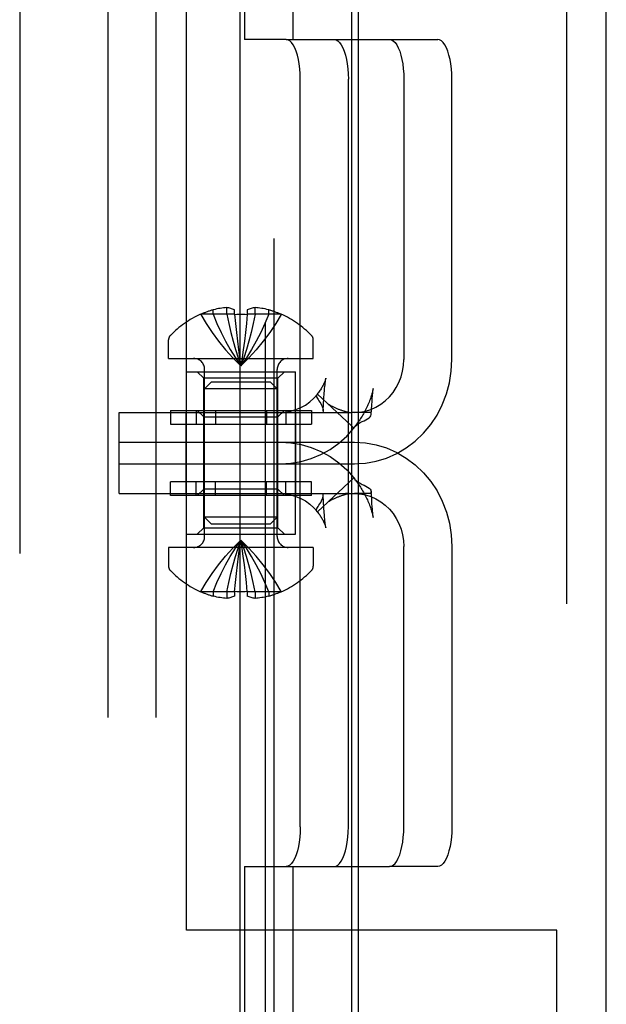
# Model space of a CAD drawing. Header units: inches. Extents: x 0 to 309, y 0 to 200.
# Tile 107 of 119: x 169.5 to 170.388, y 103.707 to 105.197. Entities that reach past the tile are written whole.
import ezdxf

# ---------------------------------------------------------------- set-up
doc = ezdxf.new("R2010")
doc.units = ezdxf.units.IN
doc.header["$LTSCALE"] = 17
doc.header["$MEASUREMENT"] = 0
doc.linetypes.add('HIDDEN', pattern=[0.2, 0.1, -0.1])
doc.layers.get('0').update_dxf_attribs({"linetype": 'CONTINUOUS'})
doc.layers.add('DEFAULT_2', color=8, linetype='HIDDEN')

msp = doc.modelspace()

# ---------------------------------------------------------------- linework, layer by layer
at = {"color": 7, "linetype": 'Continuous'}
for p, q in [((169.8337, 62.6641), (169.8337, 141.0391)), ((170.0021, 105.1666), (170.0127, 105.1666)), ((170.0127, 104.6026), (170.0021, 104.6026)), ((170.0059, 104.5788), (170.0021, 104.5824)), ((170.0059, 104.5788), (170.0072, 104.5809)), ((170.0072, 104.5809), (170.0075, 104.5813)), ((170.0123, 104.5853), (170.0127, 104.5855)), ((170.0021, 104.5746), (170.0059, 104.5788)), ((170.0021, 104.5246), (170.0067, 104.5246)), ((170.0067, 104.5246), (170.0127, 104.525))]:
    msp.add_line(p, q, dxfattribs=at)
at = {"color": 3, "linetype": 'Continuous'}
for p, q in [((170.3877, 103.0651), (170.3877, 106.0131)), ((170.0021, 105.9166), (170.0021, 103.1666)), ((170.0127, 103.6801), (170.0127, 105.3981)), ((170.0021, 104.4796), (170.0067, 104.4796)), ((170.0067, 104.4796), (170.0127, 104.4792)), ((170.0021, 103.9156), (170.0127, 103.9156)), ((170.0127, 103.8191), (170.0021, 103.8191))]:
    msp.add_line(p, q, dxfattribs=at)
at = {"color": 7, "linetype": 'Continuous'}
msp.add_lwpolyline([(170.0075, 104.5813), (170.0097, 104.5834), (170.0123, 104.5853)], dxfattribs=at)
at = {"layer": 'DEFAULT_2', "color": 8, "linetype": 'HIDDEN'}
for p, q in [((169.5002, 106.0891), (169.5002, 102.6391)), ((169.8723, 103.0391), (169.8723, 106.0391)), ((170.3277, 106.0131), (170.3277, 103.0651)), ((169.8854, 103.1656), (169.8854, 105.9166)), ((169.6334, 105.8411), (169.6334, 103.2411)), ((169.7062, 105.8411), (169.7062, 103.2411)), ((169.8405, 105.8211), (169.8405, 105.1666)), ((169.9133, 105.8211), (169.9133, 105.1666)), ((169.7527, 103.8191), (169.7527, 105.2591)), ((169.9032, 105.1666), (169.8405, 105.1666)), ((169.9032, 105.1666), (170.0021, 105.1666)), ((170.0127, 105.1666), (170.1327, 105.1666)), ((169.9247, 103.9756), (169.9247, 105.1066)), ((169.9976, 103.9756), (169.9976, 105.1066)), ((170.0813, 105.1066), (170.0813, 104.6826)), ((170.1542, 104.6826), (170.1542, 105.1066)), ((169.8135, 104.751), (169.8135, 104.761)), ((169.8563, 104.751), (169.8563, 104.761)), ((169.7739, 104.751), (169.7741, 104.7508)), ((169.7746, 104.751), (169.7741, 104.7508)), ((169.8254, 104.751), (169.7746, 104.751)), ((169.7929, 104.751), (169.7929, 104.7577)), ((169.8254, 104.751), (169.8254, 104.7577)), ((169.8254, 104.751), (169.8267, 104.7369)), ((169.8254, 104.751), (169.8254, 104.7508)), ((169.8444, 104.751), (169.8431, 104.7369)), ((169.8444, 104.7577), (169.8444, 104.751)), ((169.8444, 104.751), (169.8444, 104.7508)), ((169.8952, 104.751), (169.8444, 104.751)), ((169.8769, 104.751), (169.8769, 104.7577)), ((169.8958, 104.7508), (169.8952, 104.751)), ((169.8959, 104.751), (169.8958, 104.7508)), ((169.8267, 104.7371), (169.8281, 104.7233)), ((169.8431, 104.7371), (169.8417, 104.7233)), ((169.8281, 104.7235), (169.8296, 104.7102)), ((169.8417, 104.7235), (169.8402, 104.7102)), ((169.7254, 104.6841), (169.7254, 104.7121)), ((169.8296, 104.7103), (169.8313, 104.6974)), ((169.8402, 104.7103), (169.8385, 104.6974)), ((169.9444, 104.6841), (169.9444, 104.7121)), ((169.7254, 104.6841), (169.9444, 104.6841)), ((169.8313, 104.6974), (169.833, 104.685)), ((169.8368, 104.6851), (169.8349, 104.673)), ((169.8385, 104.6975), (169.8368, 104.685)), ((169.7524, 104.4181), (169.7524, 104.6641)), ((169.7524, 104.6641), (169.9174, 104.6641)), ((169.7789, 104.6541), (169.7689, 104.6641)), ((169.7799, 104.4146), (169.7799, 104.6676)), ((169.8899, 104.4146), (169.8899, 104.6676)), ((169.8909, 104.6541), (169.9009, 104.6641)), ((169.9174, 104.4181), (169.9174, 104.6641)), ((169.7789, 104.4281), (169.7789, 104.6541)), ((169.8909, 104.6541), (169.7789, 104.6541)), ((169.7899, 104.6481), (169.7799, 104.6381)), ((169.8799, 104.6481), (169.7899, 104.6481)), ((169.8799, 104.6481), (169.8899, 104.6381)), ((169.8909, 104.4281), (169.8909, 104.6541)), ((169.9616, 104.6387), (169.9619, 104.6415)), ((169.8899, 104.6381), (169.7799, 104.6381)), ((170.0021, 104.5824), (169.951, 104.6301)), ((169.9605, 104.6242), (169.961, 104.631)), ((169.961, 104.631), (169.9614, 104.6357)), ((169.9614, 104.6357), (169.9616, 104.6387)), ((170.0337, 104.6239), (170.0339, 104.6271)), ((169.9592, 104.605), (169.9599, 104.6151)), ((169.9599, 104.6151), (169.9605, 104.6242)), ((170.0326, 104.6066), (170.033, 104.6138)), ((170.033, 104.6138), (170.0333, 104.619)), ((170.0333, 104.619), (170.0337, 104.6239)), ((169.6508, 104.4796), (169.6508, 104.6026)), ((169.6508, 104.6026), (170.0021, 104.6026)), ((169.7283, 104.6056), (169.7283, 104.5846)), ((169.7283, 104.6056), (169.9415, 104.6056)), ((169.7519, 104.4796), (169.7519, 104.6026)), ((169.767, 104.6056), (169.767, 104.5846)), ((169.7789, 104.5956), (169.7689, 104.6056)), ((169.7789, 104.5956), (169.8909, 104.5956)), ((169.7962, 104.6056), (169.7962, 104.5846)), ((169.8736, 104.6056), (169.8736, 104.5846)), ((169.8909, 104.5956), (169.9009, 104.6056)), ((169.9028, 104.6056), (169.9028, 104.5846)), ((169.9179, 104.4796), (169.9179, 104.6026)), ((169.9415, 104.6056), (169.9415, 104.5846)), ((170.0315, 104.6026), (170.0127, 104.6026)), ((170.0322, 104.5995), (170.0326, 104.6066)), ((169.7283, 104.5846), (169.9415, 104.5846)), ((169.6508, 104.5576), (170.0067, 104.5576)), ((169.6508, 104.5246), (170.0021, 104.5246)), ((169.7283, 104.4766), (169.7283, 104.4976)), ((169.9415, 104.4976), (169.7283, 104.4976)), ((169.767, 104.4766), (169.767, 104.4976)), ((169.7962, 104.4766), (169.7962, 104.4976)), ((169.8736, 104.4766), (169.8736, 104.4976)), ((169.9028, 104.4766), (169.9028, 104.4976)), ((169.9415, 104.4766), (169.9415, 104.4976)), ((170.0059, 104.5034), (169.951, 104.4521)), ((170.0059, 104.5034), (170.0072, 104.5013)), ((169.6508, 104.4796), (170.0021, 104.4796)), ((169.9415, 104.4766), (169.7283, 104.4766)), ((169.7789, 104.4866), (169.7689, 104.4766)), ((169.8909, 104.4866), (169.7789, 104.4866)), ((169.8909, 104.4866), (169.9009, 104.4766)), ((169.9599, 104.4673), (169.9592, 104.4772)), ((170.0315, 104.4796), (170.0067, 104.4796)), ((170.0325, 104.4774), (170.0322, 104.4827)), ((170.0329, 104.4702), (170.0325, 104.4774)), ((169.9605, 104.4583), (169.9599, 104.4673)), ((170.0332, 104.4649), (170.0329, 104.4702)), ((170.0335, 104.4599), (170.0332, 104.4649)), ((169.961, 104.4515), (169.9605, 104.4583)), ((169.9614, 104.4468), (169.961, 104.4515)), ((169.9616, 104.4438), (169.9614, 104.4468)), ((170.0338, 104.4567), (170.0335, 104.4599)), ((170.034, 104.4536), (170.0338, 104.4567)), ((170.0343, 104.4507), (170.034, 104.4536)), ((169.7899, 104.4341), (169.7799, 104.4441)), ((169.8899, 104.4441), (169.7799, 104.4441)), ((169.7899, 104.4341), (169.8799, 104.4341)), ((169.8799, 104.4341), (169.8899, 104.4441)), ((169.9619, 104.441), (169.9616, 104.4438)), ((169.9621, 104.4384), (169.9619, 104.441)), ((169.9624, 104.4359), (169.9621, 104.4384)), ((169.7524, 104.4181), (169.9174, 104.4181)), ((169.7789, 104.4281), (169.7689, 104.4181)), ((169.7789, 104.4281), (169.8909, 104.4281)), ((169.8909, 104.4281), (169.9009, 104.4181)), ((169.833, 104.3971), (169.8349, 104.4092)), ((169.7254, 104.3981), (169.7254, 104.3701)), ((169.9444, 104.3981), (169.7254, 104.3981)), ((169.8313, 104.3847), (169.833, 104.3972)), ((169.8385, 104.3848), (169.8368, 104.3972)), ((169.9444, 104.3981), (169.9444, 104.3701)), ((170.0813, 103.9756), (170.0813, 104.3996)), ((170.1542, 104.3996), (170.1542, 103.9756)), ((169.8281, 104.3587), (169.8296, 104.372)), ((169.8296, 104.3719), (169.8313, 104.3848)), ((169.8402, 104.3719), (169.8385, 104.3848)), ((169.8417, 104.3587), (169.8402, 104.372)), ((169.8267, 104.3451), (169.8281, 104.3589)), ((169.8431, 104.3451), (169.8417, 104.3589)), ((169.8254, 104.3312), (169.8267, 104.3453)), ((169.8444, 104.3312), (169.8431, 104.3453)), ((169.7741, 104.3314), (169.7739, 104.3312)), ((169.7741, 104.3314), (169.7746, 104.3312)), ((169.8254, 104.3312), (169.7746, 104.3312)), ((169.7929, 104.3312), (169.7929, 104.3245)), ((169.8135, 104.3312), (169.8135, 104.3212)), ((169.8254, 104.3312), (169.8254, 104.3314)), ((169.8254, 104.3312), (169.8254, 104.3245)), ((169.8444, 104.3312), (169.8444, 104.3314)), ((169.8444, 104.3312), (169.8444, 104.3245)), ((169.8952, 104.3312), (169.8444, 104.3312)), ((169.8563, 104.3312), (169.8563, 104.3212)), ((169.8769, 104.3312), (169.8769, 104.3245)), ((169.8952, 104.3312), (169.8958, 104.3314)), ((169.8958, 104.3314), (169.8959, 104.3312)), ((169.8405, 103.9156), (169.8405, 103.2611)), ((169.8405, 103.9156), (170.0021, 103.9156)), ((169.9133, 103.9156), (169.9133, 103.2611)), ((170.0127, 103.9156), (170.0598, 103.9156)), ((170.1327, 103.9156), (170.0598, 103.9156)), ((170.0021, 103.8191), (169.7527, 103.8191)), ((170.3127, 103.8191), (170.0127, 103.8191)), ((170.3127, 103.1641), (170.3127, 103.8191))]:
    msp.add_line(p, q, dxfattribs=at)
for points in [[(169.9247, 105.1066), (169.9246, 105.1145), (169.924, 105.1221), (169.9231, 105.1296), (169.9219, 105.1366), (169.9203, 105.1431), (169.9184, 105.149), (169.9163, 105.1542), (169.914, 105.1586), (169.9115, 105.162), (169.9088, 105.1646), (169.9061, 105.1661), (169.9032, 105.1666)], [(169.9761, 105.1666), (169.9789, 105.1661), (169.9816, 105.1646), (169.9843, 105.162), (169.9868, 105.1586), (169.9891, 105.1542), (169.9913, 105.149), (169.9931, 105.1431), (169.9947, 105.1366), (169.9959, 105.1296), (169.9968, 105.1221), (169.9974, 105.1145), (169.9976, 105.1066)], [(170.0598, 105.1666), (170.0627, 105.1661), (170.0654, 105.1646), (170.0681, 105.162), (170.0706, 105.1586), (170.0729, 105.1542), (170.0751, 105.149), (170.0769, 105.1431), (170.0785, 105.1366), (170.0797, 105.1296), (170.0806, 105.1221), (170.0812, 105.1145), (170.0813, 105.1066)], [(170.1542, 105.1066), (170.154, 105.1145), (170.1534, 105.1221), (170.1525, 105.1296), (170.1513, 105.1366), (170.1497, 105.1431), (170.1479, 105.149), (170.1458, 105.1542), (170.1434, 105.1586), (170.1409, 105.162), (170.1382, 105.1646), (170.1355, 105.1661), (170.1327, 105.1666)], [(169.8135, 104.761), (169.811, 104.7608), (169.8086, 104.7606), (169.8061, 104.7603), (169.8035, 104.7599), (169.801, 104.7595), (169.7983, 104.759), (169.7957, 104.7584), (169.7929, 104.7577)], [(169.8254, 104.7577), (169.8239, 104.7584), (169.8224, 104.7589), (169.8209, 104.7594), (169.8195, 104.7599), (169.818, 104.7602), (169.8165, 104.7605), (169.815, 104.7608), (169.8135, 104.761)], [(169.8563, 104.761), (169.8548, 104.7608), (169.8533, 104.7605), (169.8518, 104.7602), (169.8503, 104.7599), (169.8489, 104.7594), (169.8474, 104.7589), (169.8459, 104.7584), (169.8444, 104.7577)], [(169.8769, 104.7577), (169.8742, 104.7584), (169.8715, 104.759), (169.8688, 104.7595), (169.8663, 104.7599), (169.8637, 104.7603), (169.8612, 104.7606), (169.8588, 104.7608), (169.8563, 104.761)], [(169.7741, 104.7508), (169.7823, 104.7369), (169.7913, 104.7233), (169.8011, 104.7102), (169.8116, 104.6974), (169.8229, 104.685), (169.8349, 104.673)], [(169.7929, 104.751), (169.7986, 104.7371), (169.8048, 104.7235), (169.8116, 104.7103), (169.8188, 104.6975), (169.8266, 104.6851), (169.8349, 104.673)], [(169.8135, 104.751), (169.8164, 104.7371), (169.8196, 104.7235), (169.823, 104.7103), (169.8267, 104.6975), (169.8307, 104.6851), (169.8349, 104.673)], [(169.8254, 104.7508), (169.8286, 104.7509), (169.8317, 104.751), (169.8349, 104.751), (169.8381, 104.751), (169.8412, 104.7509), (169.8444, 104.7508)], [(169.8563, 104.751), (169.8534, 104.7371), (169.8502, 104.7235), (169.8468, 104.7103), (169.8431, 104.6975), (169.8391, 104.6851), (169.8349, 104.673)], [(169.8769, 104.751), (169.8712, 104.7371), (169.865, 104.7235), (169.8582, 104.7103), (169.851, 104.6975), (169.8432, 104.6851), (169.8349, 104.673)], [(169.8958, 104.7508), (169.8875, 104.7369), (169.8785, 104.7233), (169.8687, 104.7102), (169.8582, 104.6974), (169.8469, 104.685), (169.8349, 104.673)], [(169.8313, 104.6975), (169.833, 104.6851), (169.8349, 104.673)], [(170.0067, 104.6026), (170.0151, 104.6031), (170.0233, 104.6046), (170.0313, 104.6071), (170.0391, 104.6105), (170.0464, 104.6149), (170.0532, 104.6201), (170.0595, 104.626), (170.0651, 104.6327), (170.0699, 104.64), (170.074, 104.6479), (170.0772, 104.6562), (170.0795, 104.6648), (170.0809, 104.6736), (170.0813, 104.6826)], [(170.0127, 104.525), (170.0233, 104.5256), (170.0395, 104.5286), (170.0554, 104.5335), (170.0707, 104.5402), (170.0851, 104.5488), (170.0986, 104.5591), (170.111, 104.5709), (170.122, 104.5841), (170.1316, 104.5985), (170.1396, 104.614), (170.1459, 104.6304), (170.1505, 104.6474), (170.1532, 104.6648), (170.1542, 104.6826)], [(169.9635, 104.6545), (169.9635, 104.6545), (169.9635, 104.6544), (169.9633, 104.6539), (169.9632, 104.6533), (169.9629, 104.6525), (169.9626, 104.6515), (169.9623, 104.6505), (169.9619, 104.6495), (169.9614, 104.6484), (169.9609, 104.6472), (169.9604, 104.646), (169.9598, 104.6447), (169.9592, 104.6435), (169.9585, 104.6421), (169.9578, 104.6408), (169.957, 104.6395), (169.9562, 104.6381), (169.9553, 104.6368), (169.9544, 104.6354), (169.9535, 104.634), (169.9525, 104.6327), (169.9515, 104.6314), (169.9504, 104.63), (169.9497, 104.6292)], [(169.9619, 104.6415), (169.9622, 104.6442), (169.9623, 104.6455), (169.9624, 104.6467), (169.9626, 104.6479), (169.9627, 104.6491), (169.9628, 104.6502), (169.963, 104.6513), (169.9631, 104.6523), (169.9632, 104.6531), (169.9634, 104.6539), (169.9635, 104.6543), (169.9635, 104.6545)], [(169.8947, 104.6026), (169.9027, 104.6031), (169.9105, 104.6044), (169.9182, 104.6067), (169.9256, 104.6098), (169.9327, 104.6137), (169.9393, 104.6185), (169.9454, 104.6239), (169.951, 104.6301)], [(169.9497, 104.6292), (169.9494, 104.6287), (169.9492, 104.6277), (169.9494, 104.6266), (169.9499, 104.6251), (169.9508, 104.6235), (169.9518, 104.6218), (169.9529, 104.62), (169.9542, 104.6179), (169.9556, 104.6158), (169.9568, 104.6135), (169.9579, 104.6112), (169.9588, 104.6089), (169.9592, 104.6066), (169.9592, 104.605)], [(169.951, 104.6301), (169.95, 104.6295), (169.9497, 104.6292)], [(170.035, 104.6383), (170.035, 104.6386), (170.035, 104.6386), (170.035, 104.6383), (170.0349, 104.6376), (170.0347, 104.6367), (170.0344, 104.6357), (170.0342, 104.6346), (170.0338, 104.6333), (170.0335, 104.6319), (170.033, 104.6304), (170.0326, 104.6288), (170.032, 104.6271), (170.0315, 104.6254), (170.0309, 104.6236), (170.0302, 104.6218), (170.0295, 104.62), (170.0288, 104.6181), (170.028, 104.6162), (170.0271, 104.6142), (170.0263, 104.6123), (170.0254, 104.6103), (170.0244, 104.6083), (170.0234, 104.6063), (170.0224, 104.6044), (170.0214, 104.6024), (170.0203, 104.6005), (170.0192, 104.5986), (170.0181, 104.5967), (170.017, 104.5949), (170.0159, 104.5931), (170.0147, 104.5914), (170.0136, 104.5897), (170.0125, 104.5881), (170.0115, 104.5866), (170.0104, 104.5851), (170.0094, 104.5837), (170.0084, 104.5825), (170.0075, 104.5813), (170.0072, 104.5809)], [(170.0339, 104.6271), (170.0341, 104.6301), (170.0343, 104.6315), (170.0344, 104.6329), (170.0345, 104.6342), (170.0346, 104.6354), (170.0348, 104.6366), (170.0349, 104.6375), (170.035, 104.6382), (170.035, 104.6383)], [(169.9667, 104.6151), (169.9665, 104.6153), (169.9662, 104.6154), (169.9665, 104.6153), (169.9669, 104.6149), (169.9674, 104.6145), (169.9681, 104.6139), (169.9689, 104.6132), (169.9698, 104.6125), (169.9706, 104.6117), (169.9715, 104.6109)], [(169.9985, 104.6024), (169.9987, 104.6024), (169.9985, 104.6024), (169.9981, 104.6024), (169.9976, 104.6025), (169.997, 104.6027), (169.9964, 104.6028), (169.9957, 104.603), (169.995, 104.6031), (169.9942, 104.6033), (169.9935, 104.6035), (169.9926, 104.6037), (169.9918, 104.604), (169.991, 104.6042), (169.9901, 104.6045), (169.9892, 104.6048), (169.9883, 104.6051), (169.9874, 104.6054), (169.9865, 104.6057), (169.9856, 104.606), (169.9846, 104.6064), (169.9836, 104.6067), (169.9826, 104.6071), (169.9816, 104.6075), (169.9806, 104.6079), (169.9796, 104.6084), (169.9786, 104.6088), (169.9776, 104.6093), (169.9766, 104.6097), (169.9756, 104.6102), (169.9746, 104.6107), (169.9736, 104.6112), (169.9727, 104.6116), (169.9718, 104.6121), (169.971, 104.6126), (169.9702, 104.613), (169.9694, 104.6134), (169.9687, 104.6139), (169.968, 104.6143), (169.9674, 104.6146), (169.9669, 104.615), (169.9667, 104.6151)], [(169.9592, 104.605), (169.9592, 104.6045), (169.9587, 104.6026)], [(169.9934, 104.6026), (169.9943, 104.6026), (169.9953, 104.6026), (169.9962, 104.6025), (169.997, 104.6025), (169.9977, 104.6024), (169.9983, 104.6024), (169.9985, 104.6024)], [(170.0127, 104.5855), (170.0153, 104.587), (170.0183, 104.5886), (170.0212, 104.59), (170.024, 104.5913), (170.0264, 104.5927), (170.0287, 104.5941), (170.0304, 104.5957), (170.0316, 104.5974), (170.0322, 104.5991), (170.0322, 104.5995)], [(170.0322, 104.5995), (170.0321, 104.6009), (170.0315, 104.6026)], [(169.8947, 104.5246), (169.9105, 104.5255), (169.9259, 104.5282), (169.9411, 104.5326), (169.9558, 104.5388), (169.9697, 104.5466), (169.9828, 104.5559), (169.9949, 104.5667), (170.0021, 104.5746)], [(169.8947, 104.5576), (169.9105, 104.5567), (169.9259, 104.554), (169.9411, 104.5496), (169.9558, 104.5434), (169.9697, 104.5356), (169.9828, 104.5263), (169.9949, 104.5155), (170.0059, 104.5034)], [(170.0067, 104.5576), (170.0233, 104.5566), (170.0395, 104.5536), (170.0554, 104.5487), (170.0707, 104.5419), (170.0851, 104.5334), (170.0986, 104.5231), (170.111, 104.5113), (170.122, 104.4981), (170.1316, 104.4837), (170.1396, 104.4682), (170.1459, 104.4518), (170.1505, 104.4348), (170.1532, 104.4174), (170.1542, 104.3996)], [(170.0072, 104.5013), (170.0074, 104.5011), (170.0083, 104.4999), (170.0092, 104.4986), (170.0103, 104.4973), (170.0113, 104.4958), (170.0124, 104.4943), (170.0135, 104.4927), (170.0146, 104.491), (170.0157, 104.4893), (170.0169, 104.4875), (170.018, 104.4857), (170.0191, 104.4838), (170.0202, 104.4819), (170.0213, 104.4799), (170.0223, 104.478), (170.0234, 104.476), (170.0244, 104.474), (170.0253, 104.472), (170.0263, 104.47), (170.0271, 104.468), (170.028, 104.466), (170.0288, 104.4641), (170.0295, 104.4622), (170.0302, 104.4603), (170.0309, 104.4585), (170.0315, 104.4567), (170.0321, 104.455), (170.0326, 104.4533), (170.0331, 104.4517), (170.0335, 104.4502), (170.0339, 104.4489), (170.0342, 104.4476), (170.0345, 104.4464), (170.0347, 104.4454), (170.0349, 104.4445), (170.035, 104.4439), (170.035, 104.4436)], [(170.0072, 104.5013), (170.0075, 104.5009), (170.0097, 104.4988), (170.0123, 104.4969)], [(170.0123, 104.4969), (170.0153, 104.4952), (170.0183, 104.4936), (170.0212, 104.4922), (170.024, 104.4909), (170.0264, 104.4895), (170.0287, 104.4881), (170.0304, 104.4865), (170.0316, 104.4848), (170.0322, 104.4831), (170.0322, 104.4827)], [(169.8947, 104.4796), (169.9027, 104.4791), (169.9105, 104.4778), (169.9182, 104.4755), (169.9256, 104.4724), (169.9327, 104.4685), (169.9393, 104.4637), (169.9454, 104.4583), (169.951, 104.4521)], [(169.9497, 104.453), (169.9494, 104.4535), (169.9492, 104.4545), (169.9494, 104.4556), (169.9499, 104.4571), (169.9508, 104.4587), (169.9518, 104.4604), (169.9529, 104.4622), (169.9542, 104.4643), (169.9556, 104.4664), (169.9568, 104.4687), (169.9579, 104.471), (169.9588, 104.4733), (169.9592, 104.4756), (169.9592, 104.4772)], [(169.9592, 104.4772), (169.9592, 104.4777), (169.9587, 104.4796)], [(169.9662, 104.4668), (169.9662, 104.4668), (169.9663, 104.4668), (169.9667, 104.4671), (169.9671, 104.4673), (169.9676, 104.4677), (169.9682, 104.468), (169.9689, 104.4684), (169.9696, 104.4689), (169.9703, 104.4693), (169.9711, 104.4697), (169.9719, 104.4702), (169.9728, 104.4706), (169.9737, 104.4711), (169.9746, 104.4715), (169.9756, 104.472), (169.9765, 104.4724), (169.9775, 104.4729), (169.9785, 104.4733), (169.9794, 104.4737), (169.9804, 104.4742), (169.9814, 104.4746), (169.9823, 104.4749), (169.9833, 104.4753), (169.9842, 104.4757), (169.9851, 104.476), (169.986, 104.4764), (169.9869, 104.4767), (169.9878, 104.477), (169.9887, 104.4773), (169.9895, 104.4775), (169.9904, 104.4778), (169.9912, 104.478), (169.992, 104.4783), (169.9928, 104.4785), (169.9936, 104.4787), (169.9943, 104.4789), (169.995, 104.4791), (169.9957, 104.4792), (169.9964, 104.4794), (169.997, 104.4795), (169.9975, 104.4796), (169.998, 104.4797), (169.9984, 104.4798), (169.9986, 104.4798)], [(169.9986, 104.4798), (169.9987, 104.4798), (169.9987, 104.4798), (169.9984, 104.4798), (169.9979, 104.4798), (169.9971, 104.4797), (169.9962, 104.4797), (169.9953, 104.4796), (169.9942, 104.4796), (169.9932, 104.4796)], [(170.0127, 104.4792), (170.0151, 104.4791), (170.0233, 104.4776), (170.0313, 104.4751), (170.0391, 104.4717), (170.0464, 104.4673), (170.0532, 104.4621), (170.0595, 104.4562), (170.0651, 104.4495), (170.0699, 104.4422), (170.074, 104.4343), (170.0772, 104.426), (170.0795, 104.4174), (170.0809, 104.4086), (170.0813, 104.3996)], [(170.0322, 104.4827), (170.0321, 104.4813), (170.0315, 104.4796)], [(169.9714, 104.4712), (169.9706, 104.4705), (169.9699, 104.4698), (169.9692, 104.4692), (169.9685, 104.4686), (169.9678, 104.468), (169.9672, 104.4675), (169.9667, 104.4671), (169.9663, 104.4668), (169.9662, 104.4668)], [(169.951, 104.4521), (169.95, 104.4527), (169.9497, 104.453)], [(169.9497, 104.453), (169.9503, 104.4523), (169.9513, 104.4511), (169.9522, 104.4498), (169.9532, 104.4486), (169.9541, 104.4473), (169.9549, 104.4461), (169.9557, 104.4448), (169.9565, 104.4435), (169.9573, 104.4423), (169.958, 104.441), (169.9586, 104.4398), (169.9593, 104.4386), (169.9598, 104.4374), (169.9604, 104.4362), (169.9609, 104.4351), (169.9614, 104.434), (169.9618, 104.4329), (169.9622, 104.4319), (169.9625, 104.4309), (169.9628, 104.43), (169.9631, 104.4292), (169.9633, 104.4285), (169.9634, 104.428), (169.9634, 104.4279)], [(170.035, 104.4436), (170.035, 104.4436), (170.035, 104.4436), (170.035, 104.444), (170.0349, 104.4447), (170.0348, 104.4456), (170.0346, 104.4468), (170.0345, 104.448), (170.0344, 104.4493), (170.0343, 104.4507)], [(169.9634, 104.4279), (169.9635, 104.4277), (169.9635, 104.4277), (169.9634, 104.428), (169.9633, 104.4286), (169.9632, 104.4294), (169.9631, 104.4303), (169.9629, 104.4313), (169.9628, 104.4323), (169.9626, 104.4335), (169.9625, 104.4347), (169.9624, 104.4359)], [(169.7741, 104.3314), (169.7823, 104.3453), (169.7913, 104.3589), (169.8011, 104.372), (169.8116, 104.3848), (169.8229, 104.3972), (169.8349, 104.4092)], [(169.7929, 104.3312), (169.7986, 104.3451), (169.8048, 104.3587), (169.8116, 104.3719), (169.8188, 104.3847), (169.8266, 104.3971), (169.8349, 104.4092)], [(169.8135, 104.3312), (169.8164, 104.3451), (169.8196, 104.3587), (169.823, 104.3719), (169.8267, 104.3847), (169.8307, 104.3971), (169.8349, 104.4092)], [(169.8958, 104.3314), (169.8875, 104.3453), (169.8785, 104.3589), (169.8687, 104.372), (169.8582, 104.3848), (169.8469, 104.3972), (169.8349, 104.4092)], [(169.8769, 104.3312), (169.8712, 104.3451), (169.865, 104.3587), (169.8582, 104.3719), (169.851, 104.3847), (169.8432, 104.3971), (169.8349, 104.4092)], [(169.8563, 104.3312), (169.8534, 104.3451), (169.8502, 104.3587), (169.8468, 104.3719), (169.8431, 104.3847), (169.8391, 104.3971), (169.8349, 104.4092)], [(169.8385, 104.3847), (169.8368, 104.3971), (169.8349, 104.4092)], [(169.8444, 104.3314), (169.8412, 104.3313), (169.8381, 104.3312), (169.8349, 104.3312), (169.8317, 104.3312), (169.8286, 104.3313), (169.8254, 104.3314)], [(169.8135, 104.3212), (169.811, 104.3214), (169.8086, 104.3216), (169.8061, 104.3219), (169.8035, 104.3223), (169.801, 104.3227), (169.7983, 104.3232), (169.7957, 104.3238), (169.7929, 104.3245)], [(169.8254, 104.3245), (169.8239, 104.3238), (169.8224, 104.3233), (169.8209, 104.3228), (169.8195, 104.3223), (169.818, 104.322), (169.8165, 104.3216), (169.815, 104.3214), (169.8135, 104.3212)], [(169.8563, 104.3212), (169.8548, 104.3214), (169.8533, 104.3216), (169.8518, 104.322), (169.8503, 104.3223), (169.8489, 104.3228), (169.8474, 104.3233), (169.8459, 104.3238), (169.8444, 104.3245)], [(169.8769, 104.3245), (169.8742, 104.3238), (169.8715, 104.3232), (169.8688, 104.3227), (169.8663, 104.3223), (169.8637, 104.3219), (169.8612, 104.3216), (169.8588, 104.3214), (169.8563, 104.3212)], [(169.9247, 103.9756), (169.9246, 103.9677), (169.924, 103.9601), (169.9231, 103.9526), (169.9219, 103.9456), (169.9203, 103.9391), (169.9184, 103.9332), (169.9163, 103.928), (169.914, 103.9236), (169.9115, 103.9202), (169.9088, 103.9176), (169.9061, 103.9161), (169.9032, 103.9156)], [(169.9761, 103.9156), (169.9789, 103.9161), (169.9816, 103.9176), (169.9843, 103.9202), (169.9868, 103.9236), (169.9891, 103.928), (169.9913, 103.9332), (169.9931, 103.9391), (169.9947, 103.9456), (169.9959, 103.9526), (169.9968, 103.9601), (169.9974, 103.9677), (169.9976, 103.9756)], [(170.0598, 103.9156), (170.0627, 103.9161), (170.0654, 103.9176), (170.0681, 103.9202), (170.0706, 103.9236), (170.0729, 103.928), (170.0751, 103.9332), (170.0769, 103.9391), (170.0785, 103.9456), (170.0797, 103.9526), (170.0806, 103.9601), (170.0812, 103.9677), (170.0813, 103.9756)], [(170.1542, 103.9756), (170.154, 103.9677), (170.1534, 103.9601), (170.1525, 103.9526), (170.1513, 103.9456), (170.1497, 103.9391), (170.1479, 103.9332), (170.1458, 103.928), (170.1434, 103.9236), (170.1409, 103.9202), (170.1382, 103.9176), (170.1355, 103.9161), (170.1327, 103.9156)]]:
    msp.add_lwpolyline(points, dxfattribs=at)
for centre, radius, start, end in [((169.8349, 104.6152), 0.1489, 114.1911, 135.7702), ((169.8349, 104.6152), 0.1486, 106.4226, 113.9292), ((169.8349, 104.6152), 0.1486, 66.0708, 73.5774), ((169.8349, 104.6152), 0.1489, 44.2298, 65.8089), ((169.7354, 104.7121), 0.01, 135.7702, 180), ((169.9344, 104.7121), 0.01, 0, 44.2298), ((169.7634, 104.6676), 0.0165, 0, 90), ((169.9064, 104.6676), 0.0165, 90, 180), ((169.7634, 104.4146), 0.0165, 270, 360), ((169.9064, 104.4146), 0.0165, 180, 270), ((169.7354, 104.3701), 0.01, 180, 224.2298), ((169.8349, 104.467), 0.1489, 224.2298, 245.8089), ((169.8349, 104.467), 0.1489, 294.1911, 315.7702), ((169.9344, 104.3701), 0.01, 315.7702, 360), ((169.8349, 104.467), 0.1486, 246.0708, 253.5774), ((169.8349, 104.467), 0.1486, 286.4226, 293.9292)]:
    msp.add_arc(centre, radius, start, end, dxfattribs=at)

doc.saveas('drawing.dxf')
